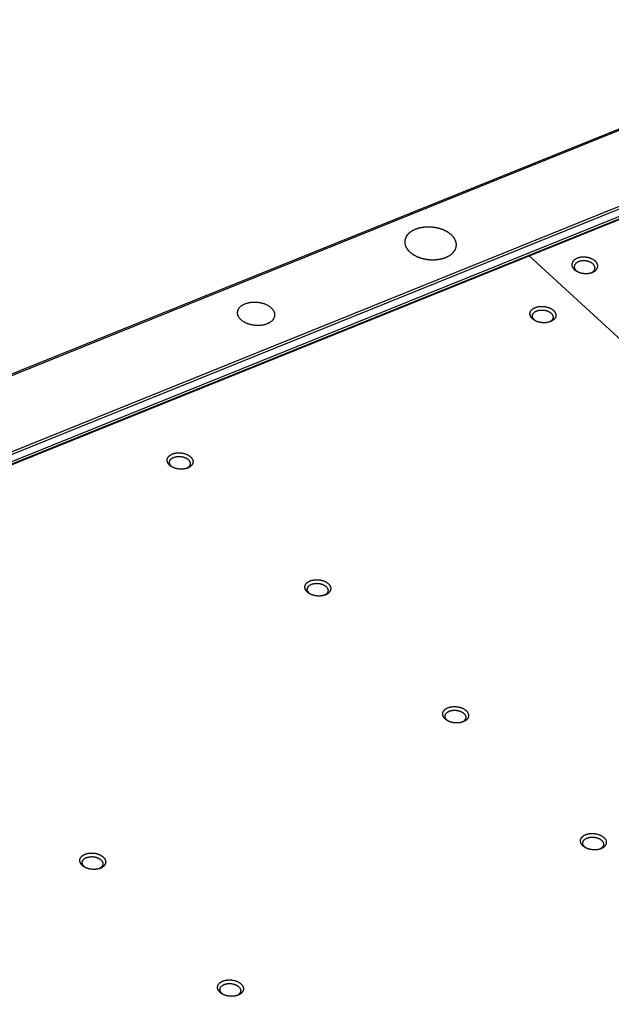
# Model space of a CAD drawing. Extents: x 0 to 840, y 0 to 594.
# Tile 60 of 84: x 725 to 752, y 450 to 496. Entities that reach past the tile are written whole.
import ezdxf

# ---------------------------------------------------------------- set-up
doc = ezdxf.new("R2010")
doc.units = 0
doc.header["$LTSCALE"] = 25.4
doc.header["$MEASUREMENT"] = 0
doc.layers.get('0').update_dxf_attribs({"linetype": 'CONTINUOUS'})
doc.layers.add('P-CRV', color=7, linetype='CONTINUOUS')

msp = doc.modelspace()

# ---------------------------------------------------------------- linework, layer by layer
at = {"color": 7, "linetype": 'Continuous'}
for p, q in [((773.674, 499.055), (656.957, 451.96)), ((773.117, 494.673), (678.555, 456.518))]:
    msp.add_line(p, q, dxfattribs=at)
at = {"color": 9, "linetype": 'Continuous'}
for p, q in [((773.763, 499.024), (657.046, 451.93)), ((662.337, 450.553), (773.774, 495.518)), ((662.379, 450.449), (773.816, 495.413)), ((662.585, 450.195), (773.782, 495.063)), ((773.153, 494.661), (678.591, 456.506))]:
    msp.add_line(p, q, dxfattribs=at)
at = {"color": 7, "linetype": 'Continuous'}
for points, start_tangent, end_tangent in [([(750.876, 484.665), (750.842, 484.65), (750.81, 484.633), (750.78, 484.615), (750.752, 484.595), (750.727, 484.574), (750.704, 484.552), (750.685, 484.528), (750.668, 484.504), (750.654, 484.478), (750.643, 484.452), (750.636, 484.425), (750.631, 484.398), (750.63, 484.371), (750.632, 484.343), (750.637, 484.316), (750.646, 484.288), (750.657, 484.261), (750.671, 484.234), (750.689, 484.208), (750.709, 484.182), (750.732, 484.157), (750.758, 484.134), (750.786, 484.111), (750.817, 484.09), (750.846, 484.072)], (-0.927354, -0.374185), (0.86548, -0.500944)), ([(751.581, 484.016), (751.615, 484.031), (751.647, 484.048), (751.678, 484.066), (751.705, 484.086), (751.73, 484.107), (751.753, 484.129), (751.773, 484.153), (751.789, 484.178), (751.803, 484.203), (751.814, 484.229), (751.821, 484.256), (751.826, 484.283), (751.827, 484.31), (751.825, 484.338), (751.82, 484.366), (751.812, 484.393), (751.8, 484.42), (751.786, 484.447), (751.768, 484.474), (751.748, 484.499), (751.725, 484.524), (751.699, 484.547), (751.671, 484.57), (751.64, 484.591), (751.608, 484.611), (751.573, 484.63), (751.536, 484.647), (751.498, 484.663), (751.458, 484.676), (751.417, 484.688), (751.375, 484.698), (751.332, 484.706), (751.289, 484.713), (751.245, 484.717), (751.202, 484.719), (751.158, 484.719), (751.115, 484.717), (751.072, 484.713), (751.031, 484.708), (750.99, 484.7), (750.95, 484.69), (750.912, 484.679), (750.876, 484.665)], (0.927354, 0.374185), (-0.927354, -0.374185)), ([(751.698, 484.203), (751.699, 484.223), (751.697, 484.245), (751.693, 484.268), (751.686, 484.29), (751.677, 484.311), (751.666, 484.333), (751.652, 484.354), (751.636, 484.374), (751.617, 484.394), (751.597, 484.413), (751.574, 484.431), (751.549, 484.448), (751.523, 484.464), (751.495, 484.479), (751.466, 484.493), (751.435, 484.505), (751.404, 484.516), (751.371, 484.526), (751.337, 484.534), (751.303, 484.54), (751.268, 484.545), (751.233, 484.548), (751.198, 484.55), (751.164, 484.55), (751.129, 484.549), (751.095, 484.546), (751.062, 484.541), (751.029, 484.535), (750.997, 484.527), (750.967, 484.518), (750.938, 484.507)], (0.091712, 0.995786), (-0.927354, -0.374185)), ([(750.742, 484.292), (750.741, 484.272), (750.743, 484.25), (750.747, 484.227), (750.754, 484.205), (750.763, 484.184), (750.774, 484.162), (750.788, 484.141), (750.805, 484.121), (750.823, 484.101), (750.844, 484.082), (750.85, 484.076)], (-0.091712, -0.995786), (0.772691, -0.634782)), ([(750.938, 484.507), (750.911, 484.495), (750.885, 484.482), (750.861, 484.467), (750.839, 484.451), (750.819, 484.434), (750.801, 484.416), (750.785, 484.398), (750.771, 484.378), (750.76, 484.358), (750.752, 484.337), (750.746, 484.315), (750.742, 484.294), (750.742, 484.292)], (-0.927354, -0.374185), (-0.091712, -0.995786)), ([(750.846, 484.072), (750.85, 484.07), (750.885, 484.051), (750.921, 484.034), (750.96, 484.019), (750.999, 484.005), (751.04, 483.993), (751.082, 483.983), (751.125, 483.975), (751.168, 483.969), (751.212, 483.964), (751.256, 483.962), (751.299, 483.962), (751.342, 483.964), (751.385, 483.968), (751.427, 483.974), (751.467, 483.981), (751.507, 483.991), (751.545, 484.003), (751.555, 484.006)], (0.86548, -0.500944), (0.94244, 0.334375)), ([(750.85, 484.076), (750.851, 484.076)], (0.772691, -0.634782), (0.773659, -0.633602)), ([(750.851, 484.076), (750.866, 484.064), (750.883, 484.052)], (0.773659, -0.633602), (0.827336, -0.561707)), ([(751.575, 484.025), (751.579, 484.028), (751.601, 484.044), (751.622, 484.061), (751.639, 484.079), (751.655, 484.097), (751.669, 484.117), (751.68, 484.137), (751.688, 484.158), (751.694, 484.18), (751.698, 484.201), (751.698, 484.203)], (0.841851, 0.53971), (0.091712, 0.995786)), ([(751.515, 483.993), (751.529, 484), (751.547, 484.009)], (0.916003, 0.401172), (0.88267, 0.469994)), ([(751.547, 484.009), (751.555, 484.013)], (0.88267, 0.469994), (0.871819, 0.489828)), ([(751.555, 484.013), (751.575, 484.025)], (0.871819, 0.489828), (0.841851, 0.53971)), ([(751.555, 484.006), (751.581, 484.016)], (0.94244, 0.334375), (0.927354, 0.374185)), ([(735.181, 482.172), (735.185, 482.205), (735.193, 482.24), (735.205, 482.275), (735.22, 482.309), (735.239, 482.342), (735.262, 482.374), (735.288, 482.405), (735.317, 482.434), (735.35, 482.462), (735.386, 482.488), (735.425, 482.513), (735.466, 482.535), (735.51, 482.556), (735.556, 482.575), (735.605, 482.591), (735.655, 482.606), (735.707, 482.618), (735.761, 482.628), (735.816, 482.635), (735.872, 482.64), (735.928, 482.643), (735.985, 482.643), (736.043, 482.641), (736.1, 482.636), (736.157, 482.629), (736.213, 482.62), (736.269, 482.608), (736.324, 482.594), (736.377, 482.578), (736.429, 482.56), (736.479, 482.54), (736.527, 482.517), (736.573, 482.493), (736.617, 482.467), (736.658, 482.44), (736.696, 482.411), (736.731, 482.38)], (0.069418, 0.997588), (0.735601, -0.677415)), ([(736.731, 482.38), (736.763, 482.349), (736.792, 482.316), (736.818, 482.282), (736.84, 482.247), (736.859, 482.212), (736.873, 482.176), (736.885, 482.14), (736.892, 482.104), (736.895, 482.068), (736.895, 482.032), (736.894, 482.014)], (0.735601, -0.677415), (-0.114028, -0.993478)), ([(748.809, 481.871), (748.785, 481.895), (748.763, 481.92), (748.744, 481.946), (748.728, 481.972), (748.715, 482), (748.705, 482.027), (748.699, 482.055), (748.695, 482.082), (748.695, 482.11), (748.697, 482.137), (748.703, 482.164), (748.713, 482.191), (748.725, 482.216), (748.74, 482.241), (748.758, 482.265), (748.779, 482.288), (748.803, 482.31), (748.83, 482.331), (748.858, 482.35), (748.89, 482.367), (748.923, 482.383), (748.958, 482.397), (748.995, 482.41), (749.034, 482.421), (749.074, 482.429), (749.116, 482.436), (749.158, 482.441), (749.201, 482.444), (749.244, 482.445), (749.288, 482.444), (749.331, 482.44), (749.375, 482.435), (749.418, 482.428), (749.46, 482.419), (749.502, 482.408), (749.542, 482.395), (749.581, 482.38), (749.619, 482.364), (749.655, 482.346), (749.689, 482.327), (749.72, 482.306), (749.75, 482.284), (749.777, 482.261)], (-0.735601, 0.677415), (0.735601, -0.677415)), ([(748.806, 482.017), (748.808, 482.03), (748.813, 482.051), (748.82, 482.073), (748.83, 482.093), (748.842, 482.113), (748.857, 482.132), (748.873, 482.151), (748.892, 482.168), (748.914, 482.185), (748.937, 482.2), (748.962, 482.214), (748.988, 482.227), (749.017, 482.238), (749.046, 482.248), (749.077, 482.257), (749.109, 482.264), (749.142, 482.269), (749.176, 482.273), (749.211, 482.275), (749.245, 482.276), (749.28, 482.275), (749.315, 482.272), (749.35, 482.268), (749.384, 482.262), (749.418, 482.255), (749.452, 482.246), (749.484, 482.236), (749.515, 482.224), (749.545, 482.211), (749.574, 482.197), (749.601, 482.182), (749.626, 482.165), (749.65, 482.147), (749.671, 482.129)], (0.091758, 0.995781), (0.735601, -0.677415)), ([(749.777, 482.261), (749.801, 482.237), (749.823, 482.212), (749.841, 482.186), (749.857, 482.16), (749.87, 482.132), (749.88, 482.105), (749.887, 482.078), (749.891, 482.05), (749.891, 482.022), (749.888, 481.995), (749.882, 481.968), (749.873, 481.941), (749.861, 481.916), (749.846, 481.891), (749.827, 481.867), (749.806, 481.844), (749.783, 481.822), (749.756, 481.801), (749.727, 481.782), (749.696, 481.765), (749.663, 481.749), (749.627, 481.735), (749.619, 481.732)], (0.735601, -0.677415), (-0.94243, -0.334403)), ([(735.345, 481.821), (735.312, 481.852), (735.284, 481.885), (735.258, 481.919), (735.236, 481.954), (735.217, 481.989), (735.202, 482.025), (735.191, 482.061), (735.184, 482.097), (735.181, 482.133), (735.181, 482.169), (735.181, 482.172)], (-0.735601, 0.677415), (0.069418, 0.997588)), ([(736.894, 482.014), (736.891, 481.996), (736.883, 481.961), (736.871, 481.926), (736.856, 481.892), (736.837, 481.859), (736.814, 481.827), (736.788, 481.796), (736.759, 481.767), (736.726, 481.739), (736.69, 481.713), (736.651, 481.688), (736.61, 481.666), (736.566, 481.645), (736.52, 481.626), (736.471, 481.61), (736.421, 481.595), (736.369, 481.583), (736.315, 481.573), (736.26, 481.566), (736.204, 481.561), (736.148, 481.558), (736.091, 481.558), (736.033, 481.56), (735.976, 481.565), (735.919, 481.572), (735.863, 481.581), (735.807, 481.593), (735.752, 481.607), (735.699, 481.623), (735.647, 481.641), (735.597, 481.661), (735.549, 481.684), (735.503, 481.708), (735.459, 481.734), (735.418, 481.761), (735.38, 481.79), (735.345, 481.821)], (-0.114028, -0.993478), (-0.735601, 0.677415)), ([(748.897, 481.817), (748.878, 481.836), (748.86, 481.856), (748.845, 481.877), (748.833, 481.898), (748.822, 481.92), (748.814, 481.942), (748.809, 481.964), (748.806, 481.986), (748.806, 482.008), (748.806, 482.017)], (-0.735601, 0.677415), (0.091758, 0.995781)), ([(748.911, 481.797), (748.897, 481.805), (748.865, 481.826), (748.836, 481.848), (748.809, 481.871)], (-0.865472, 0.500957), (-0.735601, 0.677415)), ([(748.919, 481.798), (748.897, 481.817)], (-0.7806, 0.625031), (-0.735601, 0.677415)), ([(749.619, 481.732), (749.59, 481.722), (749.551, 481.711), (749.511, 481.703), (749.47, 481.696), (749.428, 481.691), (749.385, 481.688), (749.342, 481.687), (749.298, 481.689), (749.254, 481.692), (749.211, 481.697), (749.168, 481.704), (749.125, 481.713), (749.084, 481.724), (749.043, 481.737), (749.004, 481.752), (748.967, 481.768), (748.931, 481.786), (748.911, 481.797)], (-0.94243, -0.334403), (-0.865472, 0.500957)), ([(748.948, 481.777), (748.942, 481.781), (748.919, 481.798)], (-0.827257, 0.561823), (-0.7806, 0.625031)), ([(749.762, 481.929), (749.761, 481.916), (749.756, 481.894), (749.748, 481.873), (749.739, 481.853), (749.726, 481.833), (749.712, 481.813), (749.695, 481.795), (749.676, 481.778), (749.655, 481.761), (749.632, 481.746), (749.624, 481.741)], (-0.091758, -0.995781), (-0.86585, -0.500303)), ([(749.671, 482.129), (749.691, 482.11), (749.708, 482.09), (749.723, 482.069), (749.736, 482.048), (749.746, 482.026), (749.754, 482.004), (749.76, 481.982), (749.763, 481.96), (749.763, 481.938), (749.762, 481.929)], (0.735601, -0.677415), (-0.091758, -0.995781)), ([(749.615, 481.736), (749.607, 481.732), (749.58, 481.719), (749.58, 481.719)], (-0.877078, -0.480347), (-0.915954, -0.401283)), ([(749.624, 481.741), (749.615, 481.736)], (-0.86585, -0.500303), (-0.877078, -0.480347)), ([(732.04, 475.105), (732.016, 475.129), (731.994, 475.154), (731.976, 475.18), (731.96, 475.206), (731.947, 475.233), (731.937, 475.261), (731.93, 475.288), (731.926, 475.316), (731.926, 475.344), (731.929, 475.371), (731.935, 475.398), (731.944, 475.424), (731.956, 475.45), (731.971, 475.475), (731.99, 475.499), (732.011, 475.522), (732.034, 475.544), (732.061, 475.565), (732.09, 475.584), (732.121, 475.601), (732.154, 475.617), (732.19, 475.631), (732.227, 475.644), (732.266, 475.655), (732.306, 475.663), (732.347, 475.67), (732.389, 475.675), (732.432, 475.678), (732.475, 475.679), (732.519, 475.677), (732.563, 475.674), (732.606, 475.669), (732.649, 475.662), (732.692, 475.653), (732.733, 475.642), (732.774, 475.629), (732.813, 475.614), (732.85, 475.598), (732.886, 475.58), (732.92, 475.561), (732.952, 475.54), (732.981, 475.518), (733.008, 475.495)], (-0.735601, 0.677415), (0.735601, -0.677415)), ([(732.038, 475.251), (732.039, 475.264), (732.044, 475.285), (732.051, 475.306), (732.061, 475.327), (732.073, 475.347), (732.088, 475.366), (732.105, 475.385), (732.124, 475.402), (732.145, 475.419), (732.168, 475.434), (732.193, 475.448), (732.22, 475.461), (732.248, 475.472), (732.278, 475.482), (732.309, 475.491), (732.341, 475.498), (732.374, 475.503), (732.408, 475.507), (732.442, 475.509), (732.477, 475.51), (732.512, 475.509), (732.547, 475.506), (732.581, 475.502), (732.616, 475.496), (732.65, 475.489), (732.683, 475.48), (732.715, 475.47), (732.746, 475.458), (732.776, 475.445), (732.805, 475.431), (732.832, 475.416), (732.858, 475.399), (732.881, 475.381), (732.903, 475.363)], (0.091758, 0.995781), (0.735601, -0.677415)), ([(733.008, 475.495), (733.032, 475.471), (733.054, 475.446), (733.073, 475.42), (733.089, 475.393), (733.102, 475.366), (733.112, 475.339), (733.118, 475.311), (733.122, 475.284), (733.122, 475.256), (733.12, 475.229), (733.114, 475.202), (733.104, 475.175), (733.092, 475.15), (733.077, 475.125), (733.059, 475.101), (733.038, 475.078), (733.014, 475.056), (732.987, 475.035), (732.959, 475.016), (732.927, 474.999), (732.894, 474.983), (732.859, 474.968), (732.851, 474.966)], (0.735601, -0.677415), (-0.94243, -0.334403)), ([(732.129, 475.051), (732.109, 475.07), (732.092, 475.09), (732.077, 475.111), (732.064, 475.132), (732.053, 475.154), (732.046, 475.176), (732.04, 475.198), (732.037, 475.22), (732.037, 475.242), (732.038, 475.251)], (-0.735601, 0.677415), (0.091758, 0.995781)), ([(732.142, 475.031), (732.128, 475.039), (732.097, 475.06), (732.067, 475.082), (732.04, 475.105)], (-0.865472, 0.500957), (-0.735601, 0.677415)), ([(732.15, 475.032), (732.129, 475.051)], (-0.7806, 0.625031), (-0.735601, 0.677415)), ([(732.851, 474.966), (732.822, 474.956), (732.783, 474.945), (732.743, 474.937), (732.701, 474.93), (732.659, 474.925), (732.616, 474.922), (732.573, 474.921), (732.529, 474.922), (732.485, 474.926), (732.442, 474.931), (732.399, 474.938), (732.357, 474.947), (732.315, 474.958), (732.275, 474.971), (732.236, 474.986), (732.198, 475.002), (732.162, 475.02), (732.142, 475.031)], (-0.94243, -0.334403), (-0.865472, 0.500957)), ([(732.179, 475.011), (732.174, 475.015), (732.15, 475.032)], (-0.827257, 0.561823), (-0.7806, 0.625031)), ([(732.847, 474.97), (732.838, 474.966), (732.811, 474.953), (732.811, 474.953)], (-0.877078, -0.480347), (-0.915954, -0.401283)), ([(732.855, 474.975), (732.847, 474.97)], (-0.86585, -0.500303), (-0.877078, -0.480347)), ([(732.994, 475.163), (732.992, 475.15), (732.987, 475.128), (732.98, 475.107), (732.97, 475.087), (732.958, 475.067), (732.943, 475.047), (732.926, 475.029), (732.907, 475.012), (732.886, 474.995), (732.863, 474.98), (732.855, 474.975)], (-0.091758, -0.995781), (-0.86585, -0.500303)), ([(732.903, 475.363), (732.922, 475.344), (732.939, 475.324), (732.955, 475.303), (732.967, 475.282), (732.978, 475.26), (732.986, 475.238), (732.991, 475.216), (732.994, 475.194), (732.994, 475.172), (732.994, 475.163)], (0.735601, -0.677415), (-0.091758, -0.995781)), ([(738.407, 469.242), (738.383, 469.266), (738.361, 469.291), (738.342, 469.317), (738.326, 469.343), (738.313, 469.37), (738.303, 469.398), (738.297, 469.425), (738.293, 469.453), (738.293, 469.481), (738.295, 469.508), (738.301, 469.535), (738.311, 469.561), (738.323, 469.587), (738.338, 469.612), (738.356, 469.636), (738.377, 469.659), (738.401, 469.681), (738.428, 469.701), (738.456, 469.72), (738.488, 469.738), (738.521, 469.754), (738.556, 469.768), (738.594, 469.781), (738.632, 469.791), (738.672, 469.8), (738.714, 469.807), (738.756, 469.812), (738.799, 469.815), (738.842, 469.816), (738.886, 469.814), (738.93, 469.811), (738.973, 469.806), (739.016, 469.799), (739.059, 469.79), (739.1, 469.779), (739.14, 469.766), (739.179, 469.751), (739.217, 469.735), (739.253, 469.717), (739.287, 469.698), (739.318, 469.677), (739.348, 469.655), (739.375, 469.632)], (-0.735601, 0.677415), (0.735601, -0.677415)), ([(738.404, 469.388), (738.406, 469.401), (738.411, 469.422), (738.418, 469.443), (738.428, 469.464), (738.44, 469.484), (738.455, 469.503), (738.471, 469.522), (738.491, 469.539), (738.512, 469.555), (738.535, 469.571), (738.56, 469.585), (738.586, 469.597), (738.615, 469.609), (738.644, 469.619), (738.675, 469.627), (738.707, 469.634), (738.74, 469.64), (738.774, 469.644), (738.809, 469.646), (738.843, 469.647), (738.878, 469.646), (738.913, 469.643), (738.948, 469.639), (738.982, 469.633), (739.016, 469.626), (739.05, 469.617), (739.082, 469.607), (739.113, 469.595), (739.143, 469.582), (739.172, 469.568), (739.199, 469.552), (739.224, 469.536), (739.248, 469.518), (739.269, 469.5)], (0.091758, 0.995781), (0.735601, -0.677415)), ([(739.375, 469.632), (739.399, 469.608), (739.421, 469.583), (739.44, 469.557), (739.456, 469.53), (739.469, 469.503), (739.478, 469.476), (739.485, 469.448), (739.489, 469.421), (739.489, 469.393), (739.486, 469.366), (739.48, 469.339), (739.471, 469.312), (739.459, 469.287), (739.444, 469.262), (739.425, 469.237), (739.404, 469.215), (739.381, 469.193), (739.354, 469.172), (739.325, 469.153), (739.294, 469.136), (739.261, 469.12), (739.225, 469.105), (739.217, 469.103)], (0.735601, -0.677415), (-0.94243, -0.334403)), ([(738.495, 469.188), (738.476, 469.207), (738.459, 469.227), (738.443, 469.248), (738.431, 469.269), (738.42, 469.291), (738.412, 469.312), (738.407, 469.335), (738.404, 469.357), (738.404, 469.379), (738.404, 469.388)], (-0.735601, 0.677415), (0.091758, 0.995781)), ([(738.509, 469.168), (738.495, 469.176), (738.463, 469.197), (738.434, 469.219), (738.407, 469.242)], (-0.865472, 0.500957), (-0.735601, 0.677415)), ([(738.517, 469.169), (738.495, 469.188)], (-0.7806, 0.625031), (-0.735601, 0.677415)), ([(739.217, 469.103), (739.188, 469.093), (739.149, 469.082), (739.109, 469.073), (739.068, 469.067), (739.026, 469.062), (738.983, 469.059), (738.94, 469.058), (738.896, 469.059), (738.852, 469.063), (738.809, 469.068), (738.766, 469.075), (738.723, 469.084), (738.682, 469.095), (738.641, 469.108), (738.602, 469.122), (738.565, 469.139), (738.529, 469.157), (738.509, 469.168)], (-0.94243, -0.334403), (-0.865472, 0.500957)), ([(738.546, 469.148), (738.54, 469.152), (738.517, 469.169)], (-0.827257, 0.561823), (-0.7806, 0.625031)), ([(739.213, 469.107), (739.205, 469.103), (739.178, 469.09), (739.178, 469.09)], (-0.877078, -0.480347), (-0.915954, -0.401283)), ([(739.222, 469.112), (739.213, 469.107)], (-0.86585, -0.500303), (-0.877078, -0.480347)), ([(739.36, 469.3), (739.359, 469.287), (739.354, 469.265), (739.347, 469.244), (739.337, 469.223), (739.325, 469.204), (739.31, 469.184), (739.293, 469.166), (739.274, 469.148), (739.253, 469.132), (739.23, 469.117), (739.222, 469.112)], (-0.091758, -0.995781), (-0.86585, -0.500303)), ([(739.269, 469.5), (739.289, 469.481), (739.306, 469.461), (739.321, 469.44), (739.334, 469.419), (739.344, 469.397), (739.352, 469.375), (739.358, 469.353), (739.361, 469.331), (739.361, 469.309), (739.36, 469.3)], (0.735601, -0.677415), (-0.091758, -0.995781)), ([(744.774, 463.379), (744.75, 463.403), (744.728, 463.428), (744.709, 463.454), (744.693, 463.48), (744.68, 463.507), (744.67, 463.535), (744.663, 463.562), (744.66, 463.59), (744.659, 463.618), (744.662, 463.645), (744.668, 463.672), (744.677, 463.698), (744.689, 463.724), (744.705, 463.749), (744.723, 463.773), (744.744, 463.796), (744.768, 463.818), (744.794, 463.838), (744.823, 463.857), (744.854, 463.875), (744.888, 463.891), (744.923, 463.905), (744.96, 463.918), (744.999, 463.928), (745.039, 463.937), (745.08, 463.944), (745.122, 463.949), (745.165, 463.952), (745.209, 463.952), (745.253, 463.951), (745.296, 463.948), (745.34, 463.943), (745.383, 463.936), (745.425, 463.927), (745.467, 463.916), (745.507, 463.903), (745.546, 463.888), (745.584, 463.872), (745.619, 463.854), (745.653, 463.835), (745.685, 463.814), (745.714, 463.792), (745.741, 463.769)], (-0.735601, 0.677415), (0.735601, -0.677415)), ([(744.771, 463.525), (744.773, 463.538), (744.777, 463.559), (744.785, 463.58), (744.795, 463.601), (744.807, 463.621), (744.821, 463.64), (744.838, 463.659), (744.857, 463.676), (744.878, 463.692), (744.901, 463.708), (744.926, 463.722), (744.953, 463.734), (744.981, 463.746), (745.011, 463.756), (745.042, 463.764), (745.074, 463.771), (745.107, 463.777), (745.141, 463.781), (745.175, 463.783), (745.21, 463.784), (745.245, 463.783), (745.28, 463.78), (745.315, 463.776), (745.349, 463.77), (745.383, 463.763), (745.416, 463.754), (745.449, 463.744), (745.48, 463.732), (745.51, 463.719), (745.538, 463.705), (745.566, 463.689), (745.591, 463.673), (745.614, 463.655), (745.636, 463.637)], (0.091758, 0.995781), (0.735601, -0.677415)), ([(745.741, 463.769), (745.766, 463.745), (745.787, 463.72), (745.806, 463.694), (745.822, 463.667), (745.835, 463.64), (745.845, 463.613), (745.852, 463.585), (745.855, 463.558), (745.856, 463.53), (745.853, 463.503), (745.847, 463.476), (745.838, 463.449), (745.826, 463.423), (745.81, 463.398), (745.792, 463.374), (745.771, 463.351), (745.747, 463.33), (745.721, 463.309), (745.692, 463.29), (745.661, 463.273), (745.627, 463.257), (745.592, 463.242), (745.584, 463.239)], (0.735601, -0.677415), (-0.94243, -0.334403)), ([(745.636, 463.637), (745.655, 463.618), (745.673, 463.597), (745.688, 463.577), (745.701, 463.555), (745.711, 463.534), (745.719, 463.512), (745.724, 463.49), (745.727, 463.468), (745.728, 463.446), (745.727, 463.437)], (0.735601, -0.677415), (-0.091758, -0.995781)), ([(744.862, 463.325), (744.843, 463.344), (744.825, 463.364), (744.81, 463.385), (744.797, 463.406), (744.787, 463.428), (744.779, 463.449), (744.774, 463.471), (744.771, 463.494), (744.77, 463.516), (744.771, 463.525)], (-0.735601, 0.677415), (0.091758, 0.995781)), ([(744.875, 463.305), (744.862, 463.313), (744.83, 463.334), (744.801, 463.356), (744.774, 463.379)], (-0.865472, 0.500957), (-0.735601, 0.677415)), ([(744.883, 463.306), (744.862, 463.325)], (-0.7806, 0.625031), (-0.735601, 0.677415)), ([(745.584, 463.239), (745.555, 463.23), (745.516, 463.219), (745.476, 463.21), (745.435, 463.204), (745.393, 463.199), (745.35, 463.196), (745.306, 463.195), (745.263, 463.196), (745.219, 463.199), (745.175, 463.205), (745.132, 463.212), (745.09, 463.221), (745.048, 463.232), (745.008, 463.245), (744.969, 463.259), (744.931, 463.276), (744.896, 463.293), (744.875, 463.305)], (-0.94243, -0.334403), (-0.865472, 0.500957)), ([(744.912, 463.285), (744.907, 463.289), (744.883, 463.306)], (-0.827257, 0.561823), (-0.7806, 0.625031)), ([(745.58, 463.244), (745.572, 463.24), (745.545, 463.227), (745.544, 463.227)], (-0.877078, -0.480347), (-0.915954, -0.401283)), ([(745.588, 463.249), (745.58, 463.244)], (-0.86585, -0.500303), (-0.877078, -0.480347)), ([(745.727, 463.437), (745.725, 463.424), (745.721, 463.402), (745.713, 463.381), (745.703, 463.36), (745.691, 463.34), (745.677, 463.321), (745.66, 463.303), (745.641, 463.285), (745.62, 463.269), (745.597, 463.254), (745.588, 463.249)], (-0.091758, -0.995781), (-0.86585, -0.500303)), ([(751.141, 457.515), (751.116, 457.54), (751.095, 457.565), (751.076, 457.591), (751.06, 457.617), (751.047, 457.644), (751.037, 457.672), (751.03, 457.699), (751.026, 457.727), (751.026, 457.754), (751.029, 457.782), (751.035, 457.809), (751.044, 457.835), (751.056, 457.861), (751.071, 457.886), (751.09, 457.91), (751.111, 457.933), (751.135, 457.955), (751.161, 457.975), (751.19, 457.994), (751.221, 458.012), (751.254, 458.028), (751.29, 458.042), (751.327, 458.055), (751.366, 458.065), (751.406, 458.074), (751.447, 458.081), (751.489, 458.086), (751.532, 458.089), (751.576, 458.089), (751.619, 458.088), (751.663, 458.085), (751.706, 458.08), (751.749, 458.073), (751.792, 458.063), (751.833, 458.052), (751.874, 458.04), (751.913, 458.025), (751.95, 458.009), (751.986, 457.991), (752.02, 457.972), (752.052, 457.951), (752.081, 457.929), (752.108, 457.906)], (-0.735601, 0.677415), (0.735601, -0.677415)), ([(751.138, 457.662), (751.139, 457.674), (751.144, 457.696), (751.151, 457.717), (751.161, 457.738), (751.173, 457.758), (751.188, 457.777), (751.205, 457.795), (751.224, 457.813), (751.245, 457.829), (751.268, 457.845), (751.293, 457.859), (751.32, 457.871), (751.348, 457.883), (751.378, 457.893), (751.409, 457.901), (751.441, 457.908), (751.474, 457.914), (751.508, 457.918), (751.542, 457.92), (751.577, 457.921), (751.612, 457.92), (751.647, 457.917), (751.681, 457.913), (751.716, 457.907), (751.75, 457.9), (751.783, 457.891), (751.815, 457.881), (751.847, 457.869), (751.877, 457.856), (751.905, 457.842), (751.932, 457.826), (751.958, 457.81), (751.981, 457.792), (752.003, 457.774)], (0.091758, 0.995781), (0.735601, -0.677415)), ([(752.108, 457.906), (752.132, 457.882), (752.154, 457.857), (752.173, 457.831), (752.189, 457.804), (752.202, 457.777), (752.212, 457.75), (752.219, 457.722), (752.222, 457.694), (752.222, 457.667), (752.22, 457.64), (752.214, 457.613), (752.205, 457.586), (752.192, 457.56), (752.177, 457.535), (752.159, 457.511), (752.138, 457.488), (752.114, 457.467), (752.088, 457.446), (752.059, 457.427), (752.027, 457.409), (751.994, 457.393), (751.959, 457.379), (751.951, 457.376)], (0.735601, -0.677415), (-0.94243, -0.334403)), ([(752.003, 457.774), (752.022, 457.754), (752.039, 457.734), (752.055, 457.714), (752.067, 457.692), (752.078, 457.671), (752.086, 457.649), (752.091, 457.627), (752.094, 457.605), (752.094, 457.583), (752.094, 457.574)], (0.735601, -0.677415), (-0.091758, -0.995781)), ([(751.229, 457.461), (751.209, 457.481), (751.192, 457.501), (751.177, 457.522), (751.164, 457.543), (751.154, 457.564), (751.146, 457.586), (751.14, 457.608), (751.137, 457.631), (751.137, 457.653), (751.138, 457.662)], (-0.735601, 0.677415), (0.091758, 0.995781)), ([(751.242, 457.442), (751.228, 457.45), (751.197, 457.47), (751.167, 457.492), (751.141, 457.515)], (-0.865472, 0.500957), (-0.735601, 0.677415)), ([(751.25, 457.443), (751.229, 457.461)], (-0.7806, 0.625031), (-0.735601, 0.677415)), ([(751.951, 457.376), (751.922, 457.367), (751.883, 457.356), (751.843, 457.347), (751.802, 457.34), (751.759, 457.336), (751.716, 457.333), (751.673, 457.332), (751.629, 457.333), (751.586, 457.336), (751.542, 457.342), (751.499, 457.349), (751.457, 457.358), (751.415, 457.369), (751.375, 457.382), (751.336, 457.396), (751.298, 457.413), (751.262, 457.43), (751.242, 457.442)], (-0.94243, -0.334403), (-0.865472, 0.500957)), ([(751.279, 457.422), (751.274, 457.425), (751.25, 457.443)], (-0.827257, 0.561823), (-0.7806, 0.625031)), ([(751.947, 457.381), (751.938, 457.377), (751.912, 457.364), (751.911, 457.364)], (-0.877078, -0.480347), (-0.915954, -0.401283)), ([(751.955, 457.386), (751.947, 457.381)], (-0.86585, -0.500303), (-0.877078, -0.480347)), ([(752.094, 457.574), (752.092, 457.561), (752.087, 457.539), (752.08, 457.518), (752.07, 457.497), (752.058, 457.477), (752.043, 457.458), (752.026, 457.44), (752.007, 457.422), (751.986, 457.406), (751.963, 457.391), (751.955, 457.386)], (-0.091758, -0.995781), (-0.86585, -0.500303)), ([(728.005, 456.612), (727.981, 456.637), (727.959, 456.662), (727.94, 456.688), (727.924, 456.714), (727.911, 456.741), (727.901, 456.769), (727.895, 456.796), (727.891, 456.824), (727.891, 456.851), (727.893, 456.879), (727.899, 456.906), (727.909, 456.932), (727.921, 456.958), (727.936, 456.983), (727.954, 457.007), (727.975, 457.03), (727.999, 457.052), (728.026, 457.072), (728.055, 457.091), (728.086, 457.109), (728.119, 457.125), (728.154, 457.139), (728.192, 457.152), (728.23, 457.162), (728.27, 457.171), (728.312, 457.178), (728.354, 457.183), (728.397, 457.186), (728.44, 457.186), (728.484, 457.185), (728.528, 457.182), (728.571, 457.177), (728.614, 457.17), (728.657, 457.16), (728.698, 457.149), (728.738, 457.137), (728.777, 457.122), (728.815, 457.106), (728.851, 457.088), (728.885, 457.069), (728.916, 457.048), (728.946, 457.026), (728.973, 457.003)], (-0.735601, 0.677415), (0.735601, -0.677415)), ([(728.002, 456.759), (728.004, 456.771), (728.009, 456.793), (728.016, 456.814), (728.026, 456.835), (728.038, 456.855), (728.053, 456.874), (728.07, 456.892), (728.089, 456.91), (728.11, 456.926), (728.133, 456.942), (728.158, 456.956), (728.184, 456.968), (728.213, 456.98), (728.242, 456.99), (728.273, 456.998), (728.306, 457.005), (728.339, 457.011), (728.372, 457.015), (728.407, 457.017), (728.441, 457.018), (728.476, 457.017), (728.511, 457.014), (728.546, 457.01), (728.581, 457.004), (728.614, 456.997), (728.648, 456.988), (728.68, 456.978), (728.711, 456.966), (728.741, 456.953), (728.77, 456.939), (728.797, 456.923), (728.822, 456.907), (728.846, 456.889), (728.867, 456.871)], (0.091758, 0.995781), (0.735601, -0.677415)), ([(728.973, 457.003), (728.997, 456.979), (729.019, 456.954), (729.038, 456.928), (729.054, 456.901), (729.067, 456.874), (729.076, 456.847), (729.083, 456.819), (729.087, 456.791), (729.087, 456.764), (729.084, 456.737), (729.078, 456.71), (729.069, 456.683), (729.057, 456.657), (729.042, 456.632), (729.024, 456.608), (729.002, 456.585), (728.979, 456.564), (728.952, 456.543), (728.923, 456.524), (728.892, 456.506), (728.859, 456.49), (728.823, 456.476), (728.816, 456.473)], (0.735601, -0.677415), (-0.94243, -0.334403)), ([(728.867, 456.871), (728.887, 456.851), (728.904, 456.831), (728.919, 456.811), (728.932, 456.789), (728.942, 456.768), (728.95, 456.746), (728.956, 456.724), (728.959, 456.702), (728.959, 456.68), (728.958, 456.671)], (0.735601, -0.677415), (-0.091758, -0.995781)), ([(728.093, 456.558), (728.074, 456.578), (728.057, 456.598), (728.041, 456.618), (728.029, 456.64), (728.018, 456.661), (728.01, 456.683), (728.005, 456.705), (728.002, 456.728), (728.002, 456.75), (728.002, 456.759)], (-0.735601, 0.677415), (0.091758, 0.995781)), ([(728.107, 456.539), (728.093, 456.547), (728.061, 456.567), (728.032, 456.589), (728.005, 456.612)], (-0.865472, 0.500957), (-0.735601, 0.677415)), ([(728.115, 456.54), (728.093, 456.558)], (-0.7806, 0.625031), (-0.735601, 0.677415)), ([(728.816, 456.473), (728.786, 456.464), (728.748, 456.453), (728.707, 456.444), (728.666, 456.437), (728.624, 456.433), (728.581, 456.43), (728.538, 456.429), (728.494, 456.43), (728.45, 456.433), (728.407, 456.439), (728.364, 456.446), (728.321, 456.455), (728.28, 456.466), (728.239, 456.479), (728.2, 456.493), (728.163, 456.509), (728.127, 456.527), (728.107, 456.539)], (-0.94243, -0.334403), (-0.865472, 0.500957)), ([(728.144, 456.519), (728.138, 456.522), (728.115, 456.54)], (-0.827257, 0.561823), (-0.7806, 0.625031)), ([(728.811, 456.478), (728.803, 456.474), (728.776, 456.461), (728.776, 456.461)], (-0.877078, -0.480347), (-0.915954, -0.401283)), ([(728.82, 456.483), (728.811, 456.478)], (-0.86585, -0.500303), (-0.877078, -0.480347)), ([(728.958, 456.671), (728.957, 456.658), (728.952, 456.636), (728.945, 456.615), (728.935, 456.594), (728.923, 456.574), (728.908, 456.555), (728.891, 456.537), (728.872, 456.519), (728.851, 456.503), (728.828, 456.488), (728.82, 456.483)], (-0.091758, -0.995781), (-0.86585, -0.500303)), ([(734.372, 450.749), (734.348, 450.773), (734.326, 450.799), (734.307, 450.824), (734.291, 450.851), (734.278, 450.878), (734.268, 450.905), (734.261, 450.933), (734.258, 450.961), (734.257, 450.988), (734.26, 451.016), (734.266, 451.043), (734.275, 451.069), (734.288, 451.095), (734.303, 451.12), (734.321, 451.144), (734.342, 451.167), (734.366, 451.189), (734.392, 451.209), (734.421, 451.228), (734.452, 451.246), (734.486, 451.262), (734.521, 451.276), (734.558, 451.288), (734.597, 451.299), (734.637, 451.308), (734.678, 451.315), (734.721, 451.32), (734.763, 451.322), (734.807, 451.323), (734.851, 451.322), (734.894, 451.319), (734.938, 451.314), (734.981, 451.306), (735.023, 451.297), (735.065, 451.286), (735.105, 451.274), (735.144, 451.259), (735.182, 451.243), (735.217, 451.225), (735.251, 451.205), (735.283, 451.185), (735.312, 451.163), (735.339, 451.14)], (-0.735601, 0.677415), (0.735601, -0.677415)), ([(734.46, 450.695), (734.441, 450.715), (734.423, 450.735), (734.408, 450.755), (734.395, 450.777), (734.385, 450.798), (734.377, 450.82), (734.372, 450.842), (734.369, 450.864), (734.368, 450.887), (734.369, 450.896)], (-0.735601, 0.677415), (0.091758, 0.995781)), ([(734.369, 450.896), (734.371, 450.908), (734.375, 450.93), (734.383, 450.951), (734.393, 450.972), (734.405, 450.992), (734.419, 451.011), (734.436, 451.029), (734.455, 451.047), (734.476, 451.063), (734.5, 451.078), (734.524, 451.092), (734.551, 451.105), (734.579, 451.117), (734.609, 451.127), (734.64, 451.135), (734.672, 451.142), (734.705, 451.148), (734.739, 451.151), (734.773, 451.154), (734.808, 451.154), (734.843, 451.153), (734.878, 451.151), (734.913, 451.147), (734.947, 451.141), (734.981, 451.134), (735.014, 451.125), (735.047, 451.115), (735.078, 451.103), (735.108, 451.09), (735.137, 451.076), (735.164, 451.06), (735.189, 451.044), (735.213, 451.026), (735.234, 451.008)], (0.091758, 0.995781), (0.735601, -0.677415)), ([(735.339, 451.14), (735.364, 451.116), (735.385, 451.091), (735.404, 451.065), (735.42, 451.038), (735.433, 451.011), (735.443, 450.984), (735.45, 450.956), (735.453, 450.928), (735.454, 450.901), (735.451, 450.873), (735.445, 450.846), (735.436, 450.82), (735.424, 450.794), (735.408, 450.769), (735.39, 450.745), (735.369, 450.722), (735.345, 450.7), (735.319, 450.68), (735.29, 450.661), (735.259, 450.643), (735.225, 450.627), (735.19, 450.613), (735.182, 450.61)], (0.735601, -0.677415), (-0.94243, -0.334403)), ([(735.234, 451.008), (735.253, 450.988), (735.271, 450.968), (735.286, 450.948), (735.299, 450.926), (735.309, 450.905), (735.317, 450.883), (735.322, 450.861), (735.325, 450.839), (735.326, 450.816), (735.325, 450.807)], (0.735601, -0.677415), (-0.091758, -0.995781)), ([(734.473, 450.676), (734.46, 450.684), (734.428, 450.704), (734.399, 450.726), (734.372, 450.749)], (-0.865472, 0.500957), (-0.735601, 0.677415)), ([(734.482, 450.677), (734.46, 450.695)], (-0.7806, 0.625031), (-0.735601, 0.677415)), ([(735.182, 450.61), (735.153, 450.601), (735.114, 450.59), (735.074, 450.581), (735.033, 450.574), (734.991, 450.57), (734.948, 450.567), (734.904, 450.566), (734.861, 450.567), (734.817, 450.57), (734.773, 450.575), (734.73, 450.583), (734.688, 450.592), (734.646, 450.603), (734.606, 450.616), (734.567, 450.63), (734.53, 450.646), (734.494, 450.664), (734.473, 450.676)], (-0.94243, -0.334403), (-0.865472, 0.500957)), ([(734.51, 450.656), (734.505, 450.659), (734.482, 450.677)], (-0.827257, 0.561823), (-0.7806, 0.625031)), ([(735.178, 450.615), (735.17, 450.61), (735.143, 450.598), (735.142, 450.597)], (-0.877078, -0.480347), (-0.915954, -0.401283)), ([(735.186, 450.62), (735.178, 450.615)], (-0.86585, -0.500303), (-0.877078, -0.480347)), ([(735.325, 450.807), (735.323, 450.795), (735.319, 450.773), (735.311, 450.752), (735.301, 450.731), (735.289, 450.711), (735.275, 450.692), (735.258, 450.674), (735.239, 450.656), (735.218, 450.64), (735.195, 450.625), (735.186, 450.62)], (-0.091758, -0.995781), (-0.86585, -0.500303))]:
    msp.add_spline(points, degree=3, dxfattribs=dict(at, start_tangent=start_tangent, end_tangent=end_tangent))
at = {"layer": 'P-CRV', "color": 40, "linetype": 'Continuous'}
for p, q in [((748.664, 484.78), (678.591, 456.506)), ((778.613, 457.201), (748.664, 484.78))]:
    msp.add_line(p, q, dxfattribs=at)
for points, start_tangent, end_tangent in [([(745.067, 485.744, -33.915), (745.028, 485.773, -33.947), (745.009, 485.788, -33.963), (744.99, 485.803, -33.979), (744.97, 485.818, -33.995), (744.951, 485.833, -34.011), (744.941, 485.84, -34.02), (744.931, 485.848, -34.028), (744.926, 485.851, -34.032), (744.922, 485.855, -34.036), (744.917, 485.859, -34.04), (744.914, 485.861, -34.042), (744.912, 485.862, -34.044), (744.909, 485.864, -34.045), (744.906, 485.866, -34.047), (744.9, 485.869, -34.05), (744.894, 485.872, -34.053), (744.889, 485.875, -34.056), (744.877, 485.881, -34.063), (744.865, 485.887, -34.069), (744.842, 485.9, -34.082), (744.819, 485.912, -34.095), (744.796, 485.924, -34.107), (744.772, 485.937, -34.12), (744.761, 485.943, -34.126), (744.749, 485.949, -34.133), (744.743, 485.952, -34.136), (744.737, 485.955, -34.139), (744.731, 485.959, -34.142), (744.729, 485.96, -34.144), (744.726, 485.962, -34.145), (744.722, 485.963, -34.146), (744.719, 485.964, -34.147), (744.713, 485.966, -34.15), (744.706, 485.969, -34.152), (744.699, 485.971, -34.154), (744.686, 485.976, -34.158), (744.673, 485.981, -34.163), (744.647, 485.99, -34.172), (744.621, 486, -34.18), (744.594, 486.009, -34.189), (744.568, 486.019, -34.198), (744.555, 486.024, -34.202), (744.542, 486.028, -34.207), (744.535, 486.031, -34.209), (744.529, 486.033, -34.211), (744.522, 486.035, -34.213), (744.519, 486.037, -34.214), (744.517, 486.037, -34.215), (744.516, 486.038, -34.215), (744.514, 486.038, -34.216), (744.512, 486.039, -34.216), (744.508, 486.039, -34.217), (744.501, 486.041, -34.218), (744.494, 486.043, -34.219), (744.487, 486.044, -34.22), (744.472, 486.047, -34.222), (744.458, 486.05, -34.225), (744.429, 486.057, -34.229), (744.401, 486.063, -34.234), (744.372, 486.069, -34.238), (744.343, 486.076, -34.243), (744.329, 486.079, -34.245), (744.314, 486.082, -34.247), (744.307, 486.084, -34.248), (744.3, 486.085, -34.25), (744.293, 486.087, -34.251), (744.289, 486.088, -34.251), (744.287, 486.088, -34.252), (744.286, 486.088, -34.252), (744.284, 486.089, -34.252), (744.282, 486.089, -34.252), (744.278, 486.089, -34.252), (744.271, 486.09, -34.252), (744.264, 486.09, -34.252), (744.256, 486.091, -34.252), (744.242, 486.092, -34.252), (744.227, 486.094, -34.252), (744.198, 486.097, -34.252), (744.169, 486.099, -34.252), (744.14, 486.102, -34.252), (744.111, 486.105, -34.252), (744.096, 486.106, -34.252), (744.081, 486.107, -34.252), (744.074, 486.108, -34.252), (744.067, 486.109, -34.252), (744.06, 486.109, -34.252), (744.056, 486.11, -34.252), (744.052, 486.11, -34.252), (744.049, 486.11, -34.251), (744.045, 486.11, -34.251), (744.038, 486.11, -34.25), (744.031, 486.109, -34.249), (744.023, 486.109, -34.248), (744.009, 486.109, -34.245), (743.994, 486.108, -34.243), (743.966, 486.107, -34.239), (743.937, 486.106, -34.234), (743.908, 486.105, -34.23), (743.879, 486.104, -34.225), (743.864, 486.104, -34.223), (743.85, 486.104, -34.221), (743.843, 486.103, -34.22), (743.835, 486.103, -34.219), (743.828, 486.103, -34.218), (743.825, 486.103, -34.217), (743.821, 486.103, -34.217), (743.817, 486.102, -34.215), (743.814, 486.102, -34.214), (743.807, 486.1, -34.212), (743.8, 486.099, -34.21), (743.793, 486.098, -34.208), (743.78, 486.096, -34.204), (743.766, 486.094, -34.199), (743.738, 486.089, -34.191), (743.711, 486.085, -34.182), (743.683, 486.08, -34.173), (743.655, 486.076, -34.164), (743.642, 486.074, -34.16), (743.628, 486.071, -34.156), (743.621, 486.07, -34.154), (743.614, 486.069, -34.151), (743.607, 486.068, -34.149), (743.604, 486.067, -34.148), (743.602, 486.067, -34.148), (743.6, 486.067, -34.147), (743.599, 486.066, -34.146), (743.597, 486.066, -34.145), (743.594, 486.065, -34.144), (743.587, 486.063, -34.141), (743.581, 486.061, -34.137), (743.574, 486.059, -34.134), (743.562, 486.055, -34.128), (743.549, 486.051, -34.121), (743.523, 486.043, -34.108), (743.498, 486.035, -34.096), (743.472, 486.027, -34.083), (743.446, 486.019, -34.07), (743.433, 486.015, -34.063), (743.421, 486.011, -34.057), (743.414, 486.009, -34.054), (743.408, 486.007, -34.051), (743.401, 486.005, -34.047), (743.398, 486.004, -34.046), (743.397, 486.003, -34.045), (743.395, 486.003, -34.044), (743.394, 486.002, -34.043), (743.392, 486.001, -34.042), (743.39, 486, -34.04), (743.384, 485.997, -34.036), (743.379, 485.994, -34.032), (743.373, 485.991, -34.028), (743.362, 485.986, -34.02), (743.351, 485.98, -34.012), (743.33, 485.969, -33.996), (743.308, 485.958, -33.98), (743.286, 485.947, -33.964), (743.264, 485.936, -33.947), (743.253, 485.931, -33.939), (743.242, 485.925, -33.931), (743.237, 485.923, -33.927), (743.231, 485.92, -33.923), (743.226, 485.917, -33.919), (743.223, 485.916, -33.917), (743.221, 485.914, -33.915), (743.218, 485.913, -33.913), (743.216, 485.911, -33.91), (743.212, 485.907, -33.906), (743.207, 485.904, -33.901), (743.203, 485.901, -33.896), (743.194, 485.894, -33.887), (743.185, 485.887, -33.877), (743.168, 485.873, -33.858), (743.15, 485.86, -33.839), (743.132, 485.846, -33.82), (743.115, 485.832, -33.802), (743.106, 485.825, -33.792), (743.097, 485.818, -33.783), (743.093, 485.815, -33.778), (743.088, 485.812, -33.773), (743.084, 485.808, -33.768), (743.082, 485.806, -33.766), (743.08, 485.805, -33.764), (743.078, 485.803, -33.761), (743.076, 485.801, -33.758), (743.073, 485.797, -33.753), (743.07, 485.793, -33.748), (743.067, 485.789, -33.743), (743.06, 485.781, -33.732), (743.054, 485.773, -33.722), (743.041, 485.757, -33.7), (743.028, 485.741, -33.679), (743.016, 485.726, -33.658), (743.003, 485.71, -33.637), (742.997, 485.702, -33.627), (742.99, 485.694, -33.616), (742.987, 485.69, -33.611), (742.984, 485.686, -33.606), (742.981, 485.682, -33.6), (742.979, 485.68, -33.598), (742.978, 485.679, -33.597), (742.977, 485.678, -33.595), (742.977, 485.677, -33.594), (742.976, 485.676, -33.592), (742.976, 485.674, -33.59), (742.974, 485.669, -33.584), (742.972, 485.665, -33.578), (742.97, 485.66, -33.572), (742.966, 485.651, -33.561), (742.962, 485.643, -33.55), (742.955, 485.625, -33.527), (742.947, 485.607, -33.504), (742.94, 485.59, -33.481), (742.932, 485.572, -33.459), (742.929, 485.563, -33.447), (742.925, 485.554, -33.436), (742.923, 485.55, -33.43), (742.921, 485.545, -33.425), (742.919, 485.541, -33.419), (742.918, 485.539, -33.416), (742.918, 485.537, -33.415), (742.917, 485.536, -33.413), (742.917, 485.535, -33.412), (742.917, 485.534, -33.41), (742.917, 485.532, -33.407), (742.917, 485.527, -33.402), (742.916, 485.523, -33.396), (742.916, 485.518, -33.39), (742.915, 485.509, -33.379), (742.914, 485.5, -33.368), (742.912, 485.482, -33.345), (742.911, 485.463, -33.322), (742.909, 485.445, -33.299), (742.907, 485.427, -33.276), (742.906, 485.418, -33.265), (742.906, 485.408, -33.254), (742.905, 485.404, -33.248), (742.905, 485.399, -33.242), (742.904, 485.395, -33.236), (742.904, 485.392, -33.234), (742.904, 485.39, -33.231), (742.904, 485.388, -33.228), (742.905, 485.386, -33.225), (742.906, 485.381, -33.22), (742.907, 485.376, -33.214), (742.908, 485.372, -33.208), (742.91, 485.362, -33.197), (742.912, 485.353, -33.186), (742.916, 485.335, -33.164), (742.92, 485.316, -33.141), (742.924, 485.298, -33.119), (742.928, 485.279, -33.097), (742.93, 485.27, -33.085), (742.932, 485.261, -33.074), (742.933, 485.256, -33.069), (742.934, 485.252, -33.063), (742.935, 485.247, -33.057), (742.935, 485.245, -33.055), (742.936, 485.243, -33.052), (742.937, 485.24, -33.049), (742.938, 485.238, -33.047), (742.941, 485.234, -33.041), (742.943, 485.229, -33.036), (742.945, 485.225, -33.031), (742.95, 485.216, -33.02), (742.955, 485.207, -33.01), (742.964, 485.189, -32.989), (742.974, 485.171, -32.967), (742.984, 485.153, -32.946), (742.993, 485.135, -32.925), (742.998, 485.126, -32.915), (743.003, 485.117, -32.904), (743.005, 485.113, -32.899), (743.007, 485.108, -32.894), (743.01, 485.104, -32.888), (743.011, 485.101, -32.886), (743.012, 485.1, -32.884), (743.012, 485.099, -32.883), (743.013, 485.098, -32.882), (743.014, 485.097, -32.881), (743.016, 485.095, -32.878), (743.02, 485.091, -32.873), (743.023, 485.086, -32.869), (743.027, 485.082, -32.864), (743.035, 485.074, -32.854), (743.042, 485.065, -32.844), (743.057, 485.048, -32.825), (743.072, 485.031, -32.806), (743.087, 485.014, -32.787), (743.102, 484.997, -32.767), (743.132, 484.963, -32.729)], (-0.6632, 0.506551, -0.550974), (0.504359, -0.570509, 0.648184)), ([(743.132, 484.963, -32.729), (743.171, 484.933, -32.696), (743.191, 484.919, -32.68), (743.21, 484.904, -32.664), (743.229, 484.889, -32.648), (743.249, 484.874, -32.632), (743.259, 484.867, -32.624), (743.268, 484.859, -32.616), (743.273, 484.856, -32.612), (743.278, 484.852, -32.608), (743.283, 484.848, -32.604), (743.285, 484.846, -32.602), (743.288, 484.844, -32.6), (743.291, 484.843, -32.598), (743.294, 484.841, -32.596), (743.299, 484.838, -32.593), (743.305, 484.835, -32.59), (743.311, 484.832, -32.587), (743.323, 484.826, -32.581), (743.334, 484.82, -32.574), (743.358, 484.807, -32.561), (743.381, 484.795, -32.549), (743.404, 484.782, -32.536), (743.427, 484.77, -32.523), (743.439, 484.764, -32.517), (743.451, 484.758, -32.511), (743.457, 484.755, -32.508), (743.462, 484.751, -32.504), (743.468, 484.748, -32.501), (743.471, 484.747, -32.5), (743.474, 484.745, -32.498), (743.477, 484.744, -32.497), (743.481, 484.743, -32.496), (743.487, 484.74, -32.494), (743.494, 484.738, -32.491), (743.5, 484.736, -32.489), (743.513, 484.731, -32.485), (743.526, 484.726, -32.48), (743.553, 484.717, -32.472), (743.579, 484.707, -32.463), (743.605, 484.698, -32.454), (743.632, 484.688, -32.445), (743.645, 484.683, -32.441), (743.658, 484.679, -32.437), (743.664, 484.676, -32.434), (743.671, 484.674, -32.432), (743.677, 484.672, -32.43), (743.681, 484.67, -32.429), (743.682, 484.67, -32.428), (743.684, 484.669, -32.428), (743.686, 484.669, -32.428), (743.688, 484.668, -32.427), (743.691, 484.668, -32.427), (743.698, 484.666, -32.426), (743.706, 484.664, -32.424), (743.713, 484.663, -32.423), (743.727, 484.66, -32.421), (743.742, 484.656, -32.419), (743.77, 484.65, -32.414), (743.799, 484.644, -32.41), (743.828, 484.637, -32.405), (743.857, 484.631, -32.401), (743.871, 484.628, -32.398), (743.885, 484.625, -32.396), (743.893, 484.623, -32.395), (743.9, 484.622, -32.394), (743.907, 484.62, -32.393), (743.911, 484.619, -32.392), (743.912, 484.619, -32.392), (743.914, 484.618, -32.391), (743.916, 484.618, -32.391), (743.918, 484.618, -32.391), (743.921, 484.618, -32.391), (743.929, 484.617, -32.391), (743.936, 484.616, -32.391), (743.943, 484.616, -32.391), (743.958, 484.614, -32.391), (743.972, 484.613, -32.391), (744.002, 484.61, -32.391), (744.031, 484.608, -32.391), (744.06, 484.605, -32.391), (744.089, 484.602, -32.391), (744.104, 484.601, -32.391), (744.118, 484.6, -32.391), (744.125, 484.599, -32.391), (744.133, 484.598, -32.391), (744.14, 484.598, -32.391), (744.144, 484.597, -32.391), (744.147, 484.597, -32.391), (744.151, 484.597, -32.392), (744.155, 484.597, -32.392), (744.162, 484.597, -32.394), (744.169, 484.598, -32.395), (744.176, 484.598, -32.396), (744.191, 484.598, -32.398), (744.205, 484.599, -32.4), (744.234, 484.6, -32.405), (744.263, 484.601, -32.409), (744.292, 484.602, -32.413), (744.321, 484.602, -32.418), (744.335, 484.603, -32.42), (744.35, 484.603, -32.422), (744.357, 484.604, -32.423), (744.364, 484.604, -32.425), (744.371, 484.604, -32.426), (744.375, 484.604, -32.426), (744.379, 484.604, -32.427), (744.382, 484.605, -32.428), (744.386, 484.605, -32.429), (744.393, 484.606, -32.431), (744.399, 484.608, -32.433), (744.406, 484.609, -32.435), (744.42, 484.611, -32.44), (744.434, 484.613, -32.444), (744.462, 484.618, -32.453), (744.489, 484.622, -32.461), (744.517, 484.627, -32.47), (744.544, 484.631, -32.479), (744.558, 484.633, -32.483), (744.572, 484.636, -32.488), (744.579, 484.637, -32.49), (744.586, 484.638, -32.492), (744.593, 484.639, -32.494), (744.596, 484.639, -32.495), (744.598, 484.64, -32.496), (744.599, 484.64, -32.496), (744.601, 484.641, -32.497), (744.603, 484.641, -32.498), (744.606, 484.642, -32.499), (744.612, 484.644, -32.503), (744.619, 484.646, -32.506), (744.625, 484.648, -32.509), (744.638, 484.652, -32.515), (744.651, 484.656, -32.522), (744.676, 484.664, -32.535), (744.702, 484.672, -32.548), (744.728, 484.68, -32.561), (744.753, 484.688, -32.573), (744.766, 484.692, -32.58), (744.779, 484.696, -32.586), (744.785, 484.698, -32.589), (744.792, 484.7, -32.593), (744.798, 484.702, -32.596), (744.801, 484.703, -32.598), (744.803, 484.704, -32.598), (744.805, 484.704, -32.599), (744.806, 484.705, -32.6), (744.807, 484.706, -32.601), (744.81, 484.707, -32.603), (744.816, 484.71, -32.607), (744.821, 484.713, -32.611), (744.826, 484.715, -32.615), (744.837, 484.721, -32.623), (744.848, 484.726, -32.631), (744.87, 484.737, -32.648), (744.892, 484.748, -32.664), (744.914, 484.76, -32.68), (744.935, 484.771, -32.696), (744.946, 484.776, -32.704), (744.957, 484.782, -32.712), (744.963, 484.784, -32.716), (744.968, 484.787, -32.72), (744.974, 484.79, -32.724), (744.976, 484.791, -32.726), (744.979, 484.793, -32.728), (744.981, 484.794, -32.73), (744.984, 484.796, -32.733), (744.988, 484.799, -32.738), (744.992, 484.803, -32.742), (744.997, 484.806, -32.747), (745.006, 484.813, -32.757), (745.014, 484.82, -32.766), (745.032, 484.834, -32.785), (745.05, 484.847, -32.804), (745.067, 484.861, -32.823), (745.085, 484.875, -32.842), (745.094, 484.882, -32.851), (745.102, 484.888, -32.861), (745.107, 484.892, -32.865), (745.111, 484.895, -32.87), (745.116, 484.899, -32.875), (745.118, 484.9, -32.877), (745.12, 484.902, -32.88), (745.122, 484.904, -32.882), (745.123, 484.906, -32.885), (745.126, 484.91, -32.89), (745.13, 484.914, -32.895), (745.133, 484.918, -32.901), (745.139, 484.926, -32.911), (745.146, 484.934, -32.922), (745.158, 484.95, -32.943), (745.171, 484.966, -32.964), (745.184, 484.981, -32.985), (745.197, 484.997, -33.006), (745.203, 485.005, -33.016), (745.209, 485.013, -33.027), (745.213, 485.017, -33.032), (745.216, 485.021, -33.038), (745.219, 485.025, -33.043), (745.221, 485.027, -33.045), (745.221, 485.028, -33.047), (745.222, 485.029, -33.048), (745.223, 485.03, -33.049), (745.223, 485.031, -33.051), (745.224, 485.033, -33.054), (745.226, 485.038, -33.059), (745.228, 485.042, -33.065), (745.23, 485.047, -33.071), (745.233, 485.055, -33.082), (745.237, 485.064, -33.094), (745.245, 485.082, -33.116), (745.252, 485.1, -33.139), (745.26, 485.117, -33.162), (745.267, 485.135, -33.185), (745.271, 485.144, -33.196), (745.275, 485.153, -33.207), (745.277, 485.157, -33.213), (745.279, 485.162, -33.219), (745.28, 485.166, -33.224), (745.281, 485.168, -33.227), (745.282, 485.169, -33.229), (745.282, 485.171, -33.23), (745.282, 485.172, -33.232), (745.282, 485.173, -33.233), (745.283, 485.175, -33.236), (745.283, 485.18, -33.242), (745.284, 485.184, -33.247), (745.284, 485.189, -33.253), (745.285, 485.198, -33.264), (745.286, 485.207, -33.276), (745.287, 485.225, -33.299), (745.289, 485.244, -33.321), (745.291, 485.262, -33.344), (745.292, 485.28, -33.367), (745.293, 485.289, -33.378), (745.294, 485.298, -33.39), (745.295, 485.303, -33.395), (745.295, 485.308, -33.401), (745.295, 485.312, -33.407), (745.296, 485.314, -33.41), (745.296, 485.317, -33.413), (745.295, 485.319, -33.415), (745.295, 485.321, -33.418), (745.294, 485.326, -33.424), (745.293, 485.331, -33.429), (745.292, 485.335, -33.435), (745.29, 485.344, -33.446), (745.288, 485.354, -33.457), (745.284, 485.372, -33.48), (745.28, 485.391, -33.502), (745.276, 485.409, -33.524), (745.272, 485.427, -33.547), (745.27, 485.437, -33.558), (745.268, 485.446, -33.569), (745.267, 485.451, -33.575), (745.266, 485.455, -33.58), (745.265, 485.46, -33.586), (745.264, 485.462, -33.589), (745.264, 485.464, -33.592), (745.263, 485.467, -33.594), (745.261, 485.469, -33.597), (745.259, 485.473, -33.602), (745.257, 485.478, -33.607), (745.254, 485.482, -33.613), (745.249, 485.491, -33.623), (745.245, 485.5, -33.634), (745.235, 485.518, -33.655), (745.226, 485.536, -33.676), (745.216, 485.554, -33.697), (745.207, 485.572, -33.718), (745.202, 485.581, -33.729), (745.197, 485.59, -33.739), (745.195, 485.594, -33.744), (745.192, 485.599, -33.75), (745.19, 485.603, -33.755), (745.189, 485.606, -33.758), (745.188, 485.607, -33.759), (745.187, 485.608, -33.76), (745.187, 485.609, -33.761), (745.186, 485.61, -33.763), (745.184, 485.612, -33.765), (745.18, 485.616, -33.77), (745.176, 485.621, -33.775), (745.172, 485.625, -33.78), (745.165, 485.633, -33.789), (745.157, 485.642, -33.799), (745.142, 485.659, -33.818), (745.127, 485.676, -33.837), (745.112, 485.693, -33.857), (745.097, 485.71, -33.876), (745.067, 485.744, -33.915)], (0.6632, -0.506551, 0.550974), (-0.504359, 0.570509, -0.648184))]:
    msp.add_spline(points, degree=3, dxfattribs=dict(at, start_tangent=start_tangent, end_tangent=end_tangent))

doc.saveas('drawing.dxf')
